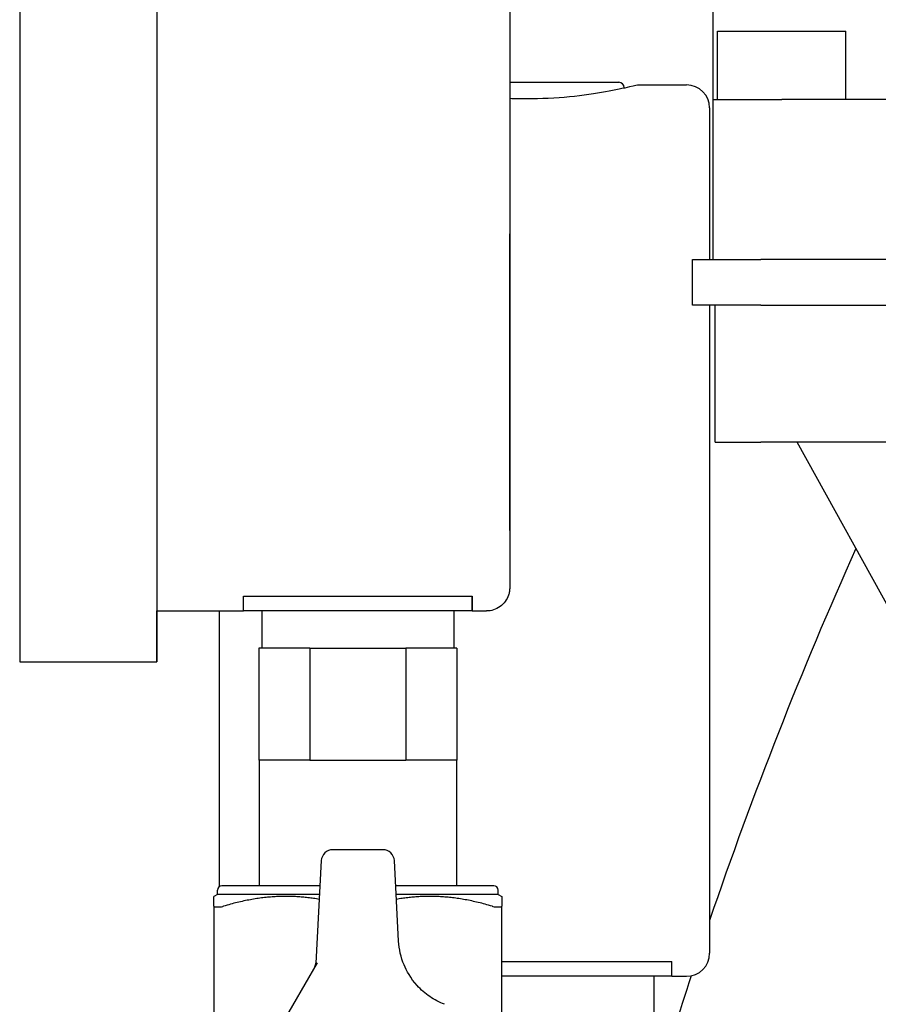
# Model space of a CAD drawing. Header units: inches. Extents: x 12 to 564, y 10 to 374.
# Tile 26 of 158: x 64.38 to 66.73, y 125.77 to 128.46. Entities that reach past the tile are written whole.
import ezdxf

# ---------------------------------------------------------------- set-up
doc = ezdxf.new("R2010")
doc.units = ezdxf.units.IN
doc.header["$LTSCALE"] = 16
doc.header["$MEASUREMENT"] = 0
doc.layers.add('Visible (ANSI)', color=7, linetype='Continuous', lineweight=30)

msp = doc.modelspace()

# ---------------------------------------------------------------- linework, layer by layer
at = {"layer": 'Visible (ANSI)'}
for p, q in [((66.2777, 128.2445), (66.2777, 128.8756)), ((66.2897, 128.432), (66.6407, 128.432)), ((66.2897, 128.2445), (66.2897, 128.432)), ((66.6407, 128.2445), (66.6407, 128.432)), ((65.7208, 128.2918), (66.0192, 128.2918)), ((66.0342, 128.2768), (66.0342, 128.2758)), ((66.0717, 128.2846), (66.2047, 128.2846)), ((66.2777, 127.807), (66.2777, 128.2445)), ((66.2777, 128.2445), (66.4652, 128.2445)), ((69.4762, 128.2445), (66.4652, 128.2445)), ((66.2677, 128.2216), (66.2677, 127.807)), ((66.2207, 127.807), (66.4082, 127.807)), ((66.2207, 127.682), (66.2207, 127.807)), ((69.5332, 127.807), (66.4082, 127.807)), ((66.4082, 127.682), (66.2207, 127.682)), ((66.2677, 127.682), (66.2677, 125.9076)), ((66.2832, 127.307), (66.2832, 127.682)), ((66.4082, 127.682), (69.5332, 127.682)), ((65.7207, 127.1276), (65.7207, 127.5646)), ((65.7207, 127.5646), (65.7207, 127.1276)), ((66.2832, 127.307), (66.4082, 127.307)), ((69.5332, 127.307), (66.4082, 127.307)), ((66.9255, 126.5486), (66.5075, 127.307)), ((65.7207, 127.0646), (65.7207, 127.0646)), ((64.9927, 126.8446), (64.9927, 126.8853)), ((64.9927, 126.8853), (65.6177, 126.8853)), ((65.6177, 126.8446), (65.6177, 126.8853)), ((64.7552, 126.8446), (64.9927, 126.8446)), ((64.9272, 126.091), (64.9272, 126.8446)), ((65.6177, 126.8446), (64.9927, 126.8446)), ((65.0427, 126.8446), (65.0427, 126.7426)), ((65.5677, 126.8446), (65.5677, 126.7426)), ((65.6177, 126.8446), (65.6177, 126.8446)), ((65.6177, 126.8446), (65.6577, 126.8446)), ((65.1742, 126.7426), (65.0342, 126.7426)), ((65.0342, 126.7426), (65.0342, 126.4366)), ((65.1742, 126.7426), (65.4362, 126.7426)), ((65.1742, 126.7426), (65.1742, 126.4366)), ((65.5762, 126.7426), (65.4362, 126.7426)), ((65.4362, 126.7426), (65.4362, 126.4366)), ((65.5762, 126.7426), (65.5762, 126.7426)), ((65.5762, 126.7426), (65.5762, 126.4366)), ((65.5762, 126.7426), (65.5762, 126.4366)), ((64.3802, 126.7056), (64.7552, 126.7056)), ((65.1742, 126.4366), (65.0342, 126.4366)), ((65.0352, 126.4366), (65.0352, 126.0926)), ((65.1742, 126.4366), (65.4362, 126.4366)), ((65.5762, 126.4366), (65.4362, 126.4366)), ((65.5752, 126.4366), (65.5752, 126.0926)), ((65.5762, 126.4366), (65.5762, 126.4366)), ((65.3738, 126.1911), (65.2366, 126.1911)), ((65.2052, 126.1613), (65.1905, 125.8809)), ((65.4167, 125.9412), (65.4052, 126.1613)), ((65.2016, 126.0926), (64.9332, 126.0926)), ((65.6773, 126.0926), (65.4088, 126.0926)), ((64.9214, 126.069), (64.9115, 126.0633)), ((64.9115, 126.0364), (64.9115, 126.0633)), ((64.9214, 126.069), (64.9214, 126.0808)), ((65.2004, 126.069), (64.9214, 126.069)), ((65.6891, 126.069), (65.41, 126.069)), ((65.6891, 126.069), (65.6891, 126.0808)), ((65.6891, 126.069), (65.6989, 126.0633)), ((65.6989, 126.0633), (65.6989, 126.0364)), ((64.9115, 126.0364), (64.9115, 125.4951)), ((64.9143, 126.0349), (64.9294, 126.0349)), ((65.681, 126.0349), (65.6961, 126.0349)), ((65.6989, 125.4951), (65.6989, 126.0364)), ((65.1936, 125.8818), (65.0243, 125.5887)), ((65.6989, 125.8853), (66.1647, 125.8853)), ((66.1647, 125.8446), (66.1647, 125.8853)), ((66.1647, 125.8446), (65.6989, 125.8446)), ((66.1147, 125.8446), (66.1147, 125.7426)), ((66.1647, 125.8446), (66.2047, 125.8446))]:
    msp.add_line(p, q, dxfattribs=at)
for centre, radius, start, end in [((66.0192, 128.2768), 0.015, 0, 90), ((66.2047, 128.2216), 0.063, 0, 90), ((77.3912, 122.212), 11.75, 155.86872, 161.20554), ((64.9332, 126.0808), 0.0118, 90, 180), ((65.6773, 126.0808), 0.0118, 0, 90), ((66.2047, 125.9076), 0.063, 270, 0), ((77.3912, 122.212), 11.75, 161.98459, 163.53201)]:
    msp.add_arc(centre, radius, start, end, dxfattribs=at)
for centre, major_axis, ratio, start_param, end_param in [((64.3802, 128.0646), (0, 1.359), 0.000072, 0.000013, 3.141606), ((64.7552, 128.0646), (0, -1.359), 0.000072, 4.184754, 6.739396), ((64.7552, 128.0646), (0, -1.22), 0.000072, 4.116983, 6.283159), ((65.7207, 127.5646), (0, 0.3125), 0.000072, 4.712389, 7.853982), ((65.7207, 127.1276), (0, -0.063), 0.000072, 4.712395, 6.283198), ((65.7207, 127.1276), (0, -0.063), 0.000072, 0.000006, 1.570796), ((65.6177, 128.0646), (0, -1.22), 0.000072, 6.024151, 6.283185), ((65.2367, 126.1595), (-0.0217, 0.0229), 0.9974, 5.525267, 7.041104), ((65.3737, 126.1595), (0.0217, 0.0229), 0.9974, 5.525267, 7.041104), ((65.1708, 125.8818), (0.0099, 0.0172), 0.993403, 4.712389, 5.186311)]:
    msp.add_ellipse(centre, major_axis=major_axis, ratio=ratio, start_param=start_param, end_param=end_param, dxfattribs=at)
for points, knots in [([(65.7208, 128.6922), (65.7208, 128.6479), (65.7208, 128.6017), (65.7208, 128.4428), (65.7208, 128.3216), (65.7208, 128.0775), (65.7208, 127.9516), (65.7208, 127.7109), (65.7208, 127.5931), (65.7208, 127.3801), (65.7208, 127.2824), (65.7208, 127.1189), (65.7208, 127.0512), (65.7207, 126.9537), (65.7207, 126.9229), (65.7207, 126.9105), (65.7207, 126.9093), (65.7207, 126.9082), (65.7207, 126.9079), (65.7207, 126.9075), (65.7207, 126.9075), (65.7207, 126.9072), (65.7207, 126.9071), (65.7207, 126.9067), (65.7207, 126.9065), (65.7207, 126.9062), (65.7207, 126.906), (65.7207, 126.9058), (65.7207, 126.9056), (65.7207, 126.9052), (65.7207, 126.9048), (65.7206, 126.9042), (65.7206, 126.9038), (65.7205, 126.9029), (65.7205, 126.9023), (65.7203, 126.9005), (65.7202, 126.8992), (65.7194, 126.8945), (65.7186, 126.891), (65.7155, 126.8817), (65.7125, 126.8759), (65.7048, 126.8653), (65.7, 126.8604), (65.6891, 126.8526), (65.683, 126.8495), (65.6705, 126.8456), (65.6641, 126.8446), (65.6577, 126.8446)], [3.161013, 3.161013, 3.161013, 3.161013, 3.560518, 3.560518, 4.496932, 4.496932, 5.433343, 5.433343, 6.369752, 6.369752, 7.306164, 7.306164, 8.242582, 8.242582, 9.179027, 9.179027, 9.314722, 9.314722, 9.379137, 9.379137, 9.403292, 9.403292, 9.421418, 9.421418, 9.427243, 9.427243, 9.429508, 9.429508, 9.431488, 9.431488, 9.434342, 9.434342, 9.437179, 9.437179, 9.441753, 9.441753, 9.451626, 9.451626, 9.478139, 9.478139, 9.526727, 9.526727, 9.577752, 9.577752, 9.628738, 9.628738, 9.677268, 9.677268, 9.677268, 9.677268]), ([(66.0717, 128.2846), (66.0717, 128.2846), (66.064, 128.2827), (66.033, 128.2755), (66.0096, 128.2704), (65.9558, 128.2607), (65.9217, 128.2556), (65.8469, 128.2482), (65.8061, 128.2462), (65.7524, 128.2462), (65.7366, 128.2465), (65.7208, 128.2471)], [1.168772, 1.168772, 1.168772, 1.168772, 1.460945, 1.460945, 1.753118, 1.753118, 2.045332, 2.045332, 2.337545, 2.337545, 2.454699, 2.454699, 2.454699, 2.454699]), ([(64.9115, 126.0364), (64.9115, 126.0363), (64.9115, 126.0362), (64.9118, 126.0353), (64.9128, 126.0349), (64.9143, 126.0349)], [-0.12974931, -0.12974931, -0.12974931, -0.12974931, -0.12533423, -0.12533423, -0.10110744, -0.10110744, -0.10110744, -0.10110744]), ([(64.9294, 126.0349), (64.9311, 126.0349), (64.9335, 126.0353), (64.9367, 126.0362), (64.9372, 126.0363), (64.9377, 126.0364)], [-0.28906892, -0.28906892, -0.28906892, -0.28906892, -0.26484213, -0.26484213, -0.26042705, -0.26042705, -0.26042705, -0.26042705]), ([(65.6728, 126.0364), (65.6733, 126.0363), (65.6738, 126.0362), (65.677, 126.0353), (65.6793, 126.0349), (65.681, 126.0349)], [-0.12974931, -0.12974931, -0.12974931, -0.12974931, -0.12533423, -0.12533423, -0.10110744, -0.10110744, -0.10110744, -0.10110744]), ([(65.6961, 126.0349), (65.6976, 126.0349), (65.6986, 126.0353), (65.6989, 126.0362), (65.6989, 126.0363), (65.6989, 126.0364)], [-0.28906892, -0.28906892, -0.28906892, -0.28906892, -0.26484213, -0.26484213, -0.26042705, -0.26042705, -0.26042705, -0.26042705]), ([(65.5426, 125.768), (65.5283, 125.7734), (65.5147, 125.7806), (65.4895, 125.7978), (65.4779, 125.8079), (65.4493, 125.8394), (65.4383, 125.8601), (65.4231, 125.8966), (65.4179, 125.9188), (65.4167, 125.9412)], [-0.447442, -0.447442, -0.447442, -0.447442, -0.3745269, -0.3745269, -0.3016183, -0.3016183, -0.1712476, -0.1712476, -0.000001, -0.000001, -0.000001, -0.000001])]:
    msp.add_open_spline(points, degree=3, knots=knots, dxfattribs=at)
for points, weights in [([(65.1997, 126.0553), (65.0737, 126.0771), (64.9377, 126.0364)], [1.23326957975, 1.2940281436, 1.18490489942]), ([(65.6728, 126.0364), (65.5367, 126.0771), (65.4108, 126.0553)], [1.18490489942, 1.2940281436, 1.23326957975])]:
    msp.add_rational_spline(points, weights, degree=2, dxfattribs=at)

doc.saveas('drawing.dxf')
